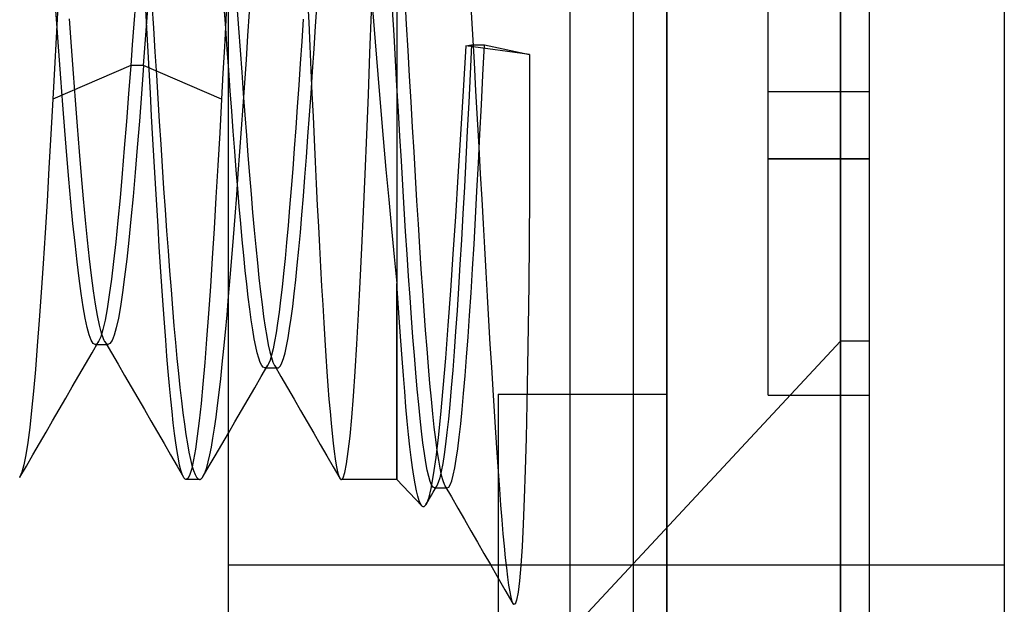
# Model space of a CAD drawing. Header units: millimetres. Extents: x -50 to 1, y 0 to 191.
# Tile 76 of 151: x -2.92 to 0, y 122.38 to 124.11. Entities that reach past the tile are written whole.
import ezdxf

# ---------------------------------------------------------------- set-up
doc = ezdxf.new("R2010")
doc.units = ezdxf.units.MM
doc.layers.add('MAIN-1', color=7, linetype='Continuous')
doc.layers.add('MAIN-2', color=7, linetype='Continuous')

msp = doc.modelspace()

# ---------------------------------------------------------------- linework, layer by layer
at = {"layer": 'MAIN-1'}
for p, q in [((-1, 0), (-1, 187.5)), ((0, 187.5), (0, 0))]:
    msp.add_line(p, q, dxfattribs=at)
at = {"layer": 'MAIN-2'}
for p, q in [((-1, 187.5), (-1, 0)), ((-1, 187.5), (-1, 0)), ((-1.288, 167.05), (-1.288, 23.45)), ((-1.1, 167.05), (-1.1, 23.45)), ((-0.4852, 121.34), (-0.4852, 127.16)), ((-0.4852, 127.16), (-0.4852, 121.34)), ((-0.4, 123.16), (-0.4, 127.16)), ((-2.3, 127.0025), (-2.3, 121.4975)), ((-1.8, 125.7067), (-1.8, 122.75)), ((-0.7, 123.9), (-0.7, 124.6)), ((-2.8083, 124.1009), (-2.8143, 124.1834)), ((-2.5424, 124.1062), (-2.5462, 124.178)), ((-2.3033, 124.1898), (-2.3074, 124.1105)), ((-2.065, 124.1754), (-2.0617, 124.1043)), ((-1.7767, 124.1758), (-1.7723, 124.0984)), ((-2.8051, 124.1513), (-2.808, 124.0959)), ((-2.5754, 124.1618), (-2.58, 124.0996)), ((-2.5414, 124.1056), (-2.5367, 124.1708)), ((-2.5261, 124.1587), (-2.5218, 124.0877)), ((-2.3076, 124.087), (-2.3121, 124.1503)), ((-2.2742, 124.1537), (-2.2695, 124.0877)), ((-2.0412, 124.0932), (-2.0367, 124.1615)), ((-1.8727, 124.1442), (-1.8648, 124.0468)), ((-1.8086, 124.0666), (-1.8129, 124.1422)), ((-1.5811, 124.1508), (-1.5764, 124.0685)), ((-2.7651, 124.033), (-2.7711, 124.1148)), ((-2.2416, 124.0646), (-2.2368, 124.1355)), ((-2.0779, 124.1142), (-2.0823, 124.0479)), ((-1.8801, 124.0127), (-1.8753, 124.1361)), ((-2.808, 124.0959), (-2.8111, 124.0406)), ((-2.8023, 124.0193), (-2.8083, 124.1009)), ((-2.58, 124.0996), (-2.5845, 124.0377)), ((-2.5461, 124.0407), (-2.5414, 124.1056)), ((-2.5386, 124.0351), (-2.5424, 124.1062)), ((-2.5218, 124.0877), (-2.5175, 124.0173)), ((-2.3074, 124.1105), (-2.3116, 124.0318)), ((-2.3032, 124.0245), (-2.3076, 124.087)), ((-2.2695, 124.0877), (-2.2649, 124.0222)), ((-2.0617, 124.1043), (-2.0585, 124.0335)), ((-2.0457, 124.0256), (-2.0412, 124.0932)), ((-1.7723, 124.0984), (-1.7679, 124.0213)), ((-2.2465, 123.9942), (-2.2416, 124.0646)), ((-1.8043, 123.9915), (-1.8086, 124.0666)), ((-1.5764, 124.0685), (-1.5717, 123.9854)), ((-2.8111, 124.0406), (-2.8141, 123.9857)), ((-2.7591, 123.9525), (-2.7651, 124.033)), ((-2.5845, 124.0377), (-2.5891, 123.9765)), ((-2.5509, 123.9765), (-2.5461, 124.0407)), ((-2.5348, 123.9647), (-2.5386, 124.0351)), ((-2.3116, 124.0318), (-2.3157, 123.9539)), ((-2.0823, 124.0479), (-2.0867, 123.9826)), ((-2.0585, 124.0335), (-2.0552, 123.9632)), ((-2.0502, 123.9589), (-2.0457, 124.0256)), ((-1.8648, 124.0468), (-1.8568, 123.9502)), ((-1.596, 124.0346), (-1.6039, 123.9015)), ((-1.596, 124.0346), (-1.5791, 124.0383)), ((-1.407, 124.0092), (-1.596, 124.0346)), ((-1.5791, 124.0383), (-1.5832, 123.9524)), ((-1.5791, 124.0383), (-1.5409, 124.0383)), ((-1.5453, 123.9484), (-1.5409, 124.0383)), ((-1.5409, 124.0383), (-1.407, 124.0092)), ((-2.7963, 123.939), (-2.8023, 124.0193)), ((-2.5175, 124.0173), (-2.5132, 123.9477)), ((-2.2987, 123.9629), (-2.3032, 124.0245)), ((-2.2649, 124.0222), (-2.2602, 123.9573)), ((-1.8849, 123.8906), (-1.8801, 124.0127)), ((-1.7679, 124.0213), (-1.7636, 123.9448)), ((-1.407, 124.0092), (-1.4068, 123.8672)), ((-2.5891, 123.9765), (-2.8201, 123.877)), ((-2.8141, 123.9857), (-2.8171, 123.9311)), ((-2.5891, 123.9765), (-2.5954, 123.8925)), ((-2.5508, 123.9765), (-2.5891, 123.9765)), ((-2.5508, 123.9765), (-2.5572, 123.893)), ((-2.3198, 123.877), (-2.5509, 123.9765)), ((-2.2513, 123.9246), (-2.2465, 123.9942)), ((-2.0867, 123.9826), (-2.0911, 123.9181)), ((-1.8001, 123.9166), (-1.8043, 123.9915)), ((-1.5717, 123.9854), (-1.5669, 123.9016)), ((-2.7903, 123.8604), (-2.7963, 123.939)), ((-2.7531, 123.8735), (-2.7591, 123.9525)), ((-2.531, 123.8951), (-2.5348, 123.9647)), ((-2.5132, 123.9477), (-2.5089, 123.8788)), ((-2.3157, 123.9539), (-2.3198, 123.877)), ((-2.2943, 123.902), (-2.2987, 123.9629)), ((-2.2602, 123.9573), (-2.2556, 123.8934)), ((-2.0552, 123.9632), (-2.052, 123.8937)), ((-2.0547, 123.8932), (-2.0502, 123.9589)), ((-1.8568, 123.9502), (-1.8488, 123.8546)), ((-1.7636, 123.9448), (-1.7592, 123.869)), ((-1.5832, 123.9524), (-1.5874, 123.8672)), ((-1.5496, 123.8599), (-1.5453, 123.9484)), ((-2.8171, 123.9311), (-2.8201, 123.877)), ((-2.2561, 123.856), (-2.2513, 123.9246)), ((-2.0911, 123.9181), (-2.0955, 123.8546)), ((-1.7957, 123.8417), (-1.8001, 123.9166)), ((-2.5954, 123.8925), (-2.6018, 123.8108)), ((-2.5572, 123.893), (-2.5635, 123.812)), ((-2.5272, 123.8264), (-2.531, 123.8951)), ((-2.2899, 123.8415), (-2.2943, 123.902)), ((-2.2556, 123.8934), (-2.2509, 123.8307)), ((-2.0592, 123.829), (-2.0547, 123.8932)), ((-2.052, 123.8937), (-2.0488, 123.8251)), ((-1.8896, 123.7709), (-1.8849, 123.8906)), ((-1.6039, 123.9015), (-1.6116, 123.7724)), ((-1.5669, 123.9016), (-1.5622, 123.8177)), ((-0.7, 123.7), (-0.7, 123.9)), ((-0.7, 123.9), (-0.7, 123.9)), ((-0.7, 123.9), (-0.4, 123.9)), ((-0.7, 123.9), (-0.7, 123.9)), ((-0.4, 123.9), (-0.4, 123.9)), ((-0.4, 123.9), (-0.4, 123.9)), ((-2.8201, 123.877), (-2.8258, 123.7736)), ((-2.7843, 123.7841), (-2.7903, 123.8604)), ((-2.7471, 123.7964), (-2.7531, 123.8735)), ((-2.5089, 123.8788), (-2.5046, 123.8106)), ((-2.3198, 123.877), (-2.3254, 123.7776)), ((-2.2609, 123.7885), (-2.2561, 123.856)), ((-2.0955, 123.8546), (-2.1, 123.7921)), ((-1.8488, 123.8546), (-1.8408, 123.7607)), ((-1.7592, 123.869), (-1.7549, 123.7942)), ((-1.5874, 123.8672), (-1.5917, 123.7828)), ((-1.554, 123.7729), (-1.5496, 123.8599)), ((-1.4068, 123.8672), (-1.407, 123.7275)), ((-2.5234, 123.7588), (-2.5272, 123.8264)), ((-2.2854, 123.7817), (-2.2899, 123.8415)), ((-2.2509, 123.8307), (-2.2463, 123.7695)), ((-2.0638, 123.7662), (-2.0592, 123.829)), ((-2.0488, 123.8251), (-2.0456, 123.7575)), ((-1.7914, 123.7673), (-1.7957, 123.8417)), ((-2.7411, 123.7217), (-2.7471, 123.7964)), ((-2.6018, 123.8108), (-2.6082, 123.732)), ((-2.5635, 123.812), (-2.5698, 123.7339)), ((-2.5046, 123.8106), (-2.5003, 123.7434)), ((-2.1, 123.7921), (-2.1045, 123.7305)), ((-1.7549, 123.7942), (-1.7505, 123.7204)), ((-1.5622, 123.8177), (-1.5575, 123.7353)), ((-2.8258, 123.7736), (-2.8314, 123.6727)), ((-2.7783, 123.7103), (-2.7843, 123.7841)), ((-2.3254, 123.7776), (-2.331, 123.6803)), ((-2.2809, 123.7231), (-2.2854, 123.7817)), ((-2.2656, 123.722), (-2.2609, 123.7885)), ((-2.2463, 123.7695), (-2.2417, 123.7097)), ((-2.0683, 123.7052), (-2.0638, 123.7662)), ((-1.8944, 123.6549), (-1.8896, 123.7709)), ((-1.7871, 123.6941), (-1.7914, 123.7673)), ((-1.6116, 123.7724), (-1.6192, 123.6479)), ((-1.5917, 123.7828), (-1.596, 123.6993)), ((-1.5584, 123.6877), (-1.554, 123.7729)), ((-2.5698, 123.7339), (-2.5761, 123.6592)), ((-2.5197, 123.6922), (-2.5234, 123.7588)), ((-2.5003, 123.7434), (-2.4959, 123.6772)), ((-2.0456, 123.7575), (-2.0424, 123.6911)), ((-1.8408, 123.7607), (-1.8327, 123.6688)), ((-1.5575, 123.7353), (-1.5531, 123.6559)), ((-2.7723, 123.6396), (-2.7783, 123.7103)), ((-2.735, 123.65), (-2.7411, 123.7217)), ((-2.6082, 123.732), (-2.6145, 123.6565)), ((-2.2764, 123.6663), (-2.2809, 123.7231)), ((-2.2704, 123.6566), (-2.2656, 123.722)), ((-2.2417, 123.7097), (-2.2371, 123.6516)), ((-2.1045, 123.7305), (-2.109, 123.6703)), ((-2.0728, 123.6461), (-2.0683, 123.7052)), ((-1.7505, 123.7204), (-1.7462, 123.6476)), ((-1.407, 123.7275), (-1.4075, 123.5908)), ((-2.5159, 123.6268), (-2.5197, 123.6922)), ((-2.4959, 123.6772), (-2.4916, 123.6124)), ((-2.331, 123.6803), (-2.3365, 123.5856)), ((-2.0424, 123.6911), (-2.0392, 123.6259)), ((-1.7828, 123.6225), (-1.7871, 123.6941)), ((-1.596, 123.6993), (-1.6003, 123.6173)), ((-1.5629, 123.6047), (-1.5584, 123.6877)), ((-0.4, 123.7), (-0.7, 123.7)), ((-0.7, 123.7), (-0.4, 123.7)), ((-0.7, 123), (-0.7, 123.7)), ((-2.8314, 123.6727), (-2.8371, 123.5749)), ((-2.729, 123.5819), (-2.735, 123.65)), ((-2.6145, 123.6565), (-2.6209, 123.5848)), ((-2.5761, 123.6592), (-2.5823, 123.5883)), ((-2.272, 123.6117), (-2.2764, 123.6663)), ((-2.2751, 123.5921), (-2.2704, 123.6566)), ((-2.2371, 123.6516), (-2.2325, 123.5952)), ((-2.109, 123.6703), (-2.1136, 123.6118)), ((-2.0773, 123.5891), (-2.0728, 123.6461)), ((-1.8993, 123.5434), (-1.8944, 123.6549)), ((-1.8327, 123.6688), (-1.8246, 123.5795)), ((-1.7462, 123.6476), (-1.7419, 123.5761)), ((-1.6192, 123.6479), (-1.6267, 123.5294)), ((-1.5531, 123.6559), (-1.5488, 123.5804)), ((-2.7663, 123.5723), (-2.7723, 123.6396)), ((-2.5121, 123.5628), (-2.5159, 123.6268)), ((-2.0392, 123.6259), (-2.0361, 123.5621)), ((-1.7785, 123.5527), (-1.7828, 123.6225)), ((-1.6003, 123.6173), (-1.6047, 123.5375)), ((-2.5823, 123.5883), (-2.5886, 123.5217)), ((-2.4916, 123.6124), (-2.4872, 123.549)), ((-2.2799, 123.5288), (-2.2751, 123.5921)), ((-2.2675, 123.5591), (-2.272, 123.6117)), ((-2.2325, 123.5952), (-2.2278, 123.541)), ((-2.1136, 123.6118), (-2.1182, 123.5559)), ((-2.0818, 123.5344), (-2.0773, 123.5891)), ((-1.5673, 123.5245), (-1.5629, 123.6047)), ((-1.4075, 123.5908), (-1.4084, 123.4575)), ((-2.8371, 123.5749), (-2.8428, 123.4806)), ((-2.7603, 123.5089), (-2.7663, 123.5723)), ((-2.723, 123.5182), (-2.729, 123.5819)), ((-2.6209, 123.5848), (-2.6272, 123.5172)), ((-2.5083, 123.5002), (-2.5121, 123.5628)), ((-2.3365, 123.5856), (-2.3421, 123.4939)), ((-2.2631, 123.5084), (-2.2675, 123.5591)), ((-2.0361, 123.5621), (-2.0329, 123.4998)), ((-1.8246, 123.5795), (-1.8164, 123.4931)), ((-1.7419, 123.5761), (-1.7375, 123.5062)), ((-1.5488, 123.5804), (-1.5448, 123.5076)), ((-2.4872, 123.549), (-2.4828, 123.4872)), ((-2.2847, 123.4669), (-2.2799, 123.5288)), ((-2.2278, 123.541), (-2.2232, 123.4889)), ((-2.1182, 123.5559), (-2.1227, 123.5027)), ((-2.0864, 123.482), (-2.0818, 123.5344)), ((-1.9041, 123.4367), (-1.8993, 123.5434)), ((-1.7743, 123.4844), (-1.7785, 123.5527)), ((-1.6267, 123.5294), (-1.634, 123.4176)), ((-1.6047, 123.5375), (-1.6091, 123.4605)), ((-2.7543, 123.4497), (-2.7603, 123.5089)), ((-2.7171, 123.4589), (-2.723, 123.5182)), ((-2.6272, 123.5172), (-2.6336, 123.4543)), ((-2.5886, 123.5217), (-2.5948, 123.4595)), ((-2.5046, 123.4391), (-2.5083, 123.5002)), ((-2.2586, 123.4598), (-2.2631, 123.5084)), ((-2.1227, 123.5027), (-2.1272, 123.4525)), ((-2.0329, 123.4998), (-2.0298, 123.439)), ((-1.7375, 123.5062), (-1.7332, 123.4382)), ((-1.5717, 123.4475), (-1.5673, 123.5245)), ((-1.5448, 123.5076), (-1.5408, 123.4361)), ((-2.8428, 123.4806), (-2.8485, 123.3901)), ((-2.4828, 123.4872), (-2.4785, 123.427)), ((-2.3421, 123.4939), (-2.3476, 123.4056)), ((-2.2232, 123.4889), (-2.2186, 123.4392)), ((-2.0909, 123.4323), (-2.0864, 123.482)), ((-1.8164, 123.4931), (-1.8082, 123.41)), ((-1.77, 123.4176), (-1.7743, 123.4844)), ((-2.7483, 123.3952), (-2.7543, 123.4497)), ((-2.7111, 123.4042), (-2.7171, 123.4589)), ((-2.6336, 123.4543), (-2.6399, 123.3963)), ((-2.5948, 123.4595), (-2.601, 123.4024)), ((-2.2895, 123.4066), (-2.2847, 123.4669)), ((-2.2542, 123.4133), (-2.2586, 123.4598)), ((-2.1272, 123.4525), (-2.1316, 123.4052)), ((-1.6091, 123.4605), (-1.6134, 123.3867)), ((-1.5761, 123.3738), (-1.5717, 123.4475)), ((-1.4084, 123.4575), (-1.4095, 123.3279)), ((-2.5007, 123.3798), (-2.5046, 123.4391)), ((-2.4785, 123.427), (-2.4741, 123.3687)), ((-2.2497, 123.3694), (-2.2542, 123.4133)), ((-2.2186, 123.4392), (-2.2139, 123.3921)), ((-2.0955, 123.3853), (-2.0909, 123.4323)), ((-2.0298, 123.439), (-2.0266, 123.3799)), ((-1.909, 123.3351), (-1.9041, 123.4367)), ((-1.7656, 123.3525), (-1.77, 123.4176)), ((-1.7332, 123.4382), (-1.7289, 123.3727)), ((-1.634, 123.4176), (-1.6414, 123.3104)), ((-1.5408, 123.4361), (-1.5367, 123.3644)), ((-2.8485, 123.3901), (-2.8544, 123.3037)), ((-2.7423, 123.3456), (-2.7483, 123.3952)), ((-2.7052, 123.3543), (-2.7111, 123.4042)), ((-2.6399, 123.3963), (-2.6462, 123.3436)), ((-2.601, 123.4024), (-2.6072, 123.3503)), ((-2.3476, 123.4056), (-2.3531, 123.3213)), ((-2.2943, 123.3482), (-2.2895, 123.4066)), ((-2.2139, 123.3921), (-2.2093, 123.3478)), ((-2.1316, 123.4052), (-2.1361, 123.3608)), ((-2.1, 123.3412), (-2.0955, 123.3853)), ((-1.8082, 123.41), (-1.8, 123.3305)), ((-1.6134, 123.3867), (-1.6177, 123.3166)), ((-2.6993, 123.3094), (-2.7052, 123.3543)), ((-2.4969, 123.3223), (-2.5007, 123.3798)), ((-2.4741, 123.3687), (-2.4697, 123.3123)), ((-2.2453, 123.3283), (-2.2497, 123.3694)), ((-2.1361, 123.3608), (-2.1405, 123.3194)), ((-2.0266, 123.3799), (-2.0234, 123.3227)), ((-1.7289, 123.3727), (-1.7246, 123.3101)), ((-1.5805, 123.3034), (-1.5761, 123.3738)), ((-1.5367, 123.3644), (-1.5326, 123.2927)), ((-2.7363, 123.3012), (-2.7423, 123.3456)), ((-2.6462, 123.3436), (-2.6526, 123.2968)), ((-2.6072, 123.3503), (-2.6134, 123.3036)), ((-2.2991, 123.2919), (-2.2943, 123.3482)), ((-2.2409, 123.2902), (-2.2453, 123.3283)), ((-2.2093, 123.3478), (-2.2046, 123.3063)), ((-2.1045, 123.3003), (-2.1, 123.3412)), ((-1.914, 123.2394), (-1.909, 123.3351)), ((-1.8, 122.75), (-1.8, 123.3305)), ((-1.7963, 123.272), (-1.8, 123.3305)), ((-1.7613, 123.2895), (-1.7656, 123.3525)), ((-1.4095, 123.3279), (-1.411, 123.2034)), ((-2.8544, 123.3037), (-2.8602, 123.2221)), ((-2.7303, 123.262), (-2.7363, 123.3012)), ((-2.6934, 123.2698), (-2.6993, 123.3094)), ((-2.6526, 123.2968), (-2.6589, 123.2561)), ((-2.6134, 123.3036), (-2.6196, 123.2626)), ((-2.4931, 123.2668), (-2.4969, 123.3223)), ((-2.4697, 123.3123), (-2.4653, 123.2579)), ((-2.3531, 123.3213), (-2.3587, 123.2414)), ((-2.2046, 123.3063), (-2.2, 123.2681)), ((-2.1405, 123.3194), (-2.1449, 123.2811)), ((-2.1091, 123.2626), (-2.1045, 123.3003)), ((-2.0234, 123.3227), (-2.0202, 123.2675)), ((-1.7246, 123.3101), (-1.7204, 123.25)), ((-1.6414, 123.3104), (-1.6489, 123.2066)), ((-1.6177, 123.3166), (-1.622, 123.2504)), ((-1.5848, 123.2362), (-1.5805, 123.3034)), ((-2.6875, 123.2357), (-2.6934, 123.2698)), ((-2.4893, 123.2137), (-2.4931, 123.2668)), ((-2.3038, 123.238), (-2.2991, 123.2919)), ((-2.2364, 123.2551), (-2.2409, 123.2902)), ((-2.2, 123.2681), (-2.1954, 123.2332)), ((-2.1449, 123.2811), (-2.1494, 123.2457)), ((-2.0202, 123.2675), (-2.0171, 123.2144)), ((-1.7925, 123.2154), (-1.7963, 123.272)), ((-1.757, 123.2291), (-1.7613, 123.2895)), ((-1.5326, 123.2927), (-1.5285, 123.2215)), ((-2.7243, 123.2284), (-2.7303, 123.262)), ((-2.6589, 123.2561), (-2.6652, 123.2219)), ((-2.6196, 123.2626), (-2.6258, 123.2278)), ((-2.4653, 123.2579), (-2.4609, 123.2057)), ((-2.3587, 123.2414), (-2.3643, 123.1662)), ((-2.3085, 123.1865), (-2.3038, 123.238)), ((-2.232, 123.2228), (-2.2364, 123.2551)), ((-2.1494, 123.2457), (-2.1538, 123.2135)), ((-2.1136, 123.2281), (-2.1091, 123.2626)), ((-1.919, 123.1505), (-1.914, 123.2394)), ((-1.7204, 123.25), (-1.7162, 123.1924)), ((-1.622, 123.2504), (-1.6262, 123.1881)), ((-2.8602, 123.2221), (-2.866, 123.1459)), ((-2.7183, 123.2005), (-2.7243, 123.2284)), ((-2.6816, 123.207), (-2.6875, 123.2357)), ((-2.6652, 123.2219), (-2.6716, 123.1942)), ((-2.6258, 123.2278), (-2.6321, 123.1993)), ((-2.4855, 123.1631), (-2.4893, 123.2137)), ((-2.2275, 123.1934), (-2.232, 123.2228)), ((-2.1954, 123.2332), (-2.1907, 123.2017)), ((-2.1538, 123.2135), (-2.1583, 123.1846)), ((-2.1182, 123.197), (-2.1136, 123.2281)), ((-2.0171, 123.2144), (-2.0139, 123.1636)), ((-1.7887, 123.1608), (-1.7925, 123.2154)), ((-1.7527, 123.1716), (-1.757, 123.2291)), ((-1.5892, 123.1724), (-1.5848, 123.2362)), ((-1.5285, 123.2215), (-1.5244, 123.1513)), ((-2.7123, 123.1786), (-2.7183, 123.2005)), ((-2.7063, 123.1628), (-2.7123, 123.1786)), ((-2.6757, 123.184), (-2.6816, 123.207)), ((-2.6716, 123.1942), (-2.6779, 123.1731)), ((-2.6699, 123.1668), (-2.6757, 123.184)), ((-2.6321, 123.1993), (-2.6383, 123.1772)), ((-2.4609, 123.2057), (-2.4565, 123.1559)), ((-2.3132, 123.1377), (-2.3085, 123.1865)), ((-2.2231, 123.1672), (-2.2275, 123.1934)), ((-2.1907, 123.2017), (-2.1861, 123.1738)), ((-2.1583, 123.1846), (-2.1628, 123.1591)), ((-2.1228, 123.1694), (-2.1182, 123.197)), ((-1.7162, 123.1924), (-1.7119, 123.1371)), ((-1.6489, 123.2066), (-1.6564, 123.109)), ((-1.6262, 123.1881), (-1.6305, 123.1294)), ((-1.411, 123.2034), (-1.4128, 123.0854)), ((-2.7003, 123.1533), (-2.7063, 123.1628)), ((-2.7038, 123.1252), (-2.6843, 123.1587)), ((-2.6943, 123.1502), (-2.7003, 123.1533)), ((-2.6926, 123.1504), (-2.6943, 123.1502)), ((-2.6942, 123.1502), (-2.691, 123.1502)), ((-2.6909, 123.1512), (-2.6926, 123.1504)), ((-2.691, 123.1502), (-2.6879, 123.1502)), ((-2.6893, 123.1524), (-2.6909, 123.1512)), ((-2.6876, 123.1541), (-2.6893, 123.1524)), ((-2.6879, 123.1502), (-2.6847, 123.1502)), ((-2.6859, 123.1562), (-2.6876, 123.1541)), ((-2.6843, 123.1588), (-2.6859, 123.1562)), ((-2.6847, 123.1502), (-2.6815, 123.1502)), ((-2.6779, 123.1731), (-2.6843, 123.1588)), ((-2.6815, 123.1502), (-2.6783, 123.1502)), ((-2.6783, 123.1502), (-2.6751, 123.1502)), ((-2.6751, 123.1502), (-2.6719, 123.1502)), ((-2.6719, 123.1502), (-2.6687, 123.1502)), ((-2.6677, 123.162), (-2.6699, 123.1668)), ((-2.6687, 123.1502), (-2.6656, 123.1502)), ((-2.6656, 123.158), (-2.6677, 123.162)), ((-2.6659, 123.1586), (-2.6463, 123.125)), ((-2.6634, 123.1549), (-2.6656, 123.158)), ((-2.6656, 123.1502), (-2.6624, 123.1502)), ((-2.6613, 123.1525), (-2.6634, 123.1549)), ((-2.6624, 123.1502), (-2.6592, 123.1502)), ((-2.6591, 123.151), (-2.6613, 123.1525)), ((-2.6592, 123.1502), (-2.6561, 123.1502)), ((-2.6569, 123.1503), (-2.6591, 123.151)), ((-2.6507, 123.1526), (-2.6569, 123.1503)), ((-2.6445, 123.1617), (-2.6507, 123.1526)), ((-2.6383, 123.1772), (-2.6445, 123.1617)), ((-2.4817, 123.1151), (-2.4855, 123.1631)), ((-2.4565, 123.1559), (-2.452, 123.1086)), ((-2.3643, 123.1662), (-2.3698, 123.0965)), ((-2.2186, 123.1443), (-2.2231, 123.1672)), ((-2.1861, 123.1738), (-2.1815, 123.1493)), ((-2.1628, 123.1591), (-2.1672, 123.1372)), ((-2.1273, 123.1454), (-2.1228, 123.1694)), ((-2.0139, 123.1636), (-2.0108, 123.1153)), ((-1.924, 123.0696), (-1.919, 123.1505)), ((-1.7849, 123.1083), (-1.7887, 123.1608)), ((-0.4852, 123.16), (-1.7687, 121.7836)), ((-1.7484, 123.1171), (-1.7527, 123.1716)), ((-1.5936, 123.1125), (-1.5892, 123.1724)), ((-1.5244, 123.1513), (-1.5203, 123.0828)), ((-0.4852, 117.34), (-0.4852, 123.16)), ((-0.4852, 123.16), (-0.4852, 117.34)), ((-0.4, 123.16), (-0.4852, 123.16)), ((-0.4, 117.34), (-0.4, 123.16)), ((-2.866, 123.1459), (-2.8717, 123.0757)), ((-2.7233, 123.0916), (-2.7038, 123.1252)), ((-2.6463, 123.125), (-2.6268, 123.0914)), ((-2.3179, 123.0915), (-2.3132, 123.1377)), ((-2.2142, 123.1249), (-2.2186, 123.1443)), ((-2.2098, 123.109), (-2.2142, 123.1249)), ((-2.1815, 123.1493), (-2.1769, 123.1284)), ((-2.1769, 123.1284), (-2.1723, 123.1112)), ((-2.1672, 123.1372), (-2.1716, 123.1188)), ((-2.1365, 123.1086), (-2.1319, 123.1251)), ((-2.1319, 123.1251), (-2.1273, 123.1454)), ((-1.7119, 123.1371), (-1.7076, 123.0844)), ((-1.6305, 123.1294), (-1.6348, 123.0738)), ((-2.7428, 123.058), (-2.7233, 123.0916)), ((-2.6268, 123.0914), (-2.6073, 123.0578)), ((-2.4779, 123.0699), (-2.4817, 123.1151)), ((-2.452, 123.1086), (-2.4476, 123.064)), ((-2.3698, 123.0965), (-2.3753, 123.0327)), ((-2.3225, 123.0481), (-2.3179, 123.0915)), ((-2.2054, 123.0966), (-2.2098, 123.109)), ((-2.2009, 123.0877), (-2.2054, 123.0966)), ((-2.1805, 123.0927), (-2.185, 123.0851)), ((-2.1761, 123.104), (-2.1805, 123.0927)), ((-2.1716, 123.1188), (-2.1761, 123.104)), ((-2.1723, 123.1112), (-2.1677, 123.0977)), ((-2.1677, 123.0977), (-2.1631, 123.0881)), ((-2.1456, 123.0869), (-2.141, 123.0958)), ((-2.141, 123.0958), (-2.1365, 123.1086)), ((-2.0108, 123.1153), (-2.0077, 123.0698)), ((-1.7811, 123.0581), (-1.7849, 123.1083)), ((-1.7442, 123.0658), (-1.7484, 123.1171)), ((-1.6564, 123.109), (-1.6638, 123.021)), ((-1.598, 123.0566), (-1.5936, 123.1125)), ((-2.8717, 123.0757), (-2.8773, 123.0119)), ((-2.4742, 123.0275), (-2.4779, 123.0699)), ((-2.4476, 123.064), (-2.4432, 123.0223)), ((-2.2022, 123.055), (-2.1827, 123.0885)), ((-2.1965, 123.0823), (-2.2009, 123.0877)), ((-2.1921, 123.0805), (-2.1965, 123.0823)), ((-2.1909, 123.0806), (-2.1921, 123.0805)), ((-2.1921, 123.0805), (-2.1539, 123.0805)), ((-2.1897, 123.081), (-2.1909, 123.0806)), ((-2.1885, 123.0816), (-2.1897, 123.081)), ((-2.1874, 123.0825), (-2.1885, 123.0816)), ((-2.1862, 123.0837), (-2.1874, 123.0825)), ((-2.185, 123.0851), (-2.1862, 123.0837)), ((-2.1634, 123.0887), (-2.144, 123.0551)), ((-2.1631, 123.0881), (-2.1586, 123.0824)), ((-2.1586, 123.0824), (-2.154, 123.0805)), ((-2.154, 123.0805), (-2.1533, 123.0805)), ((-2.1533, 123.0805), (-2.1527, 123.0806)), ((-2.1527, 123.0806), (-2.1521, 123.0808)), ((-2.1521, 123.0808), (-2.1515, 123.081)), ((-2.1515, 123.081), (-2.1508, 123.0814)), ((-2.1508, 123.0814), (-2.1502, 123.0818)), ((-2.1502, 123.0818), (-2.1456, 123.0869)), ((-2.0077, 123.0698), (-2.0046, 123.0274)), ((-1.929, 122.9973), (-1.924, 123.0696)), ((-1.7399, 123.0176), (-1.7442, 123.0658)), ((-1.7076, 123.0844), (-1.7033, 123.0345)), ((-1.6348, 123.0738), (-1.6391, 123.0213)), ((-1.5203, 123.0828), (-1.5162, 123.016)), ((-1.4128, 123.0854), (-1.4149, 122.9748)), ((-2.7623, 123.0245), (-2.7428, 123.058)), ((-2.6073, 123.0578), (-2.5878, 123.0242)), ((-2.3271, 123.0073), (-2.3225, 123.0481)), ((-2.2218, 123.0215), (-2.2022, 123.055)), ((-2.144, 123.0551), (-2.1246, 123.0216)), ((-1.7772, 123.0103), (-1.7811, 123.0581)), ((-1.7033, 123.0345), (-1.699, 122.9878)), ((-1.6024, 123.005), (-1.598, 123.0566)), ((-2.8773, 123.0119), (-2.8829, 122.9547)), ((-2.7818, 122.9909), (-2.7623, 123.0245)), ((-2.5878, 123.0242), (-2.5683, 122.9907)), ((-2.4705, 122.988), (-2.4742, 123.0275)), ((-2.4432, 123.0223), (-2.4388, 122.9835)), ((-2.3753, 123.0327), (-2.3808, 122.9751)), ((-2.3318, 122.9694), (-2.3271, 123.0073)), ((-2.2413, 122.988), (-2.2218, 123.0215)), ((-2.1246, 123.0216), (-2.1051, 122.988)), ((-2.0046, 123.0274), (-2.0015, 122.9878)), ((-1.7734, 122.965), (-1.7772, 123.0103)), ((-1.7357, 122.9726), (-1.7399, 123.0176)), ((-1.6638, 123.021), (-1.671, 122.943)), ((-1.6391, 123.0213), (-1.6435, 122.9726)), ((-1.6068, 122.9576), (-1.6024, 123.005)), ((-1.5162, 123.016), (-1.5121, 122.9512)), ((-2.8013, 122.9574), (-2.7818, 122.9909)), ((-2.5683, 122.9907), (-2.5488, 122.9571)), ((-2.4667, 122.9514), (-2.4705, 122.988)), ((-2.4388, 122.9835), (-2.4345, 122.9474)), ((-2.3808, 122.9751), (-2.3863, 122.9238)), ((-2.2608, 122.9545), (-2.2413, 122.988)), ((-2.1051, 122.988), (-2.0857, 122.9545)), ((-2.0015, 122.9878), (-1.9984, 122.9511)), ((-1.934, 122.9337), (-1.929, 122.9973)), ((-1.699, 122.9878), (-1.6947, 122.9445)), ((-1.5, 123.0025), (-1, 123.0025)), ((-1.5, 123.0025), (-1.5, 117.4975)), ((-1.4149, 122.9748), (-1.4173, 122.8724)), ((-0.7, 123), (-0.7, 123)), ((-0.7, 123), (-0.4, 123)), ((-0.4, 123), (-0.4, 123)), ((-2.8829, 122.9547), (-2.8886, 122.9039)), ((-2.8208, 122.9239), (-2.8013, 122.9574)), ((-2.5488, 122.9571), (-2.5293, 122.9236)), ((-2.463, 122.9175), (-2.4667, 122.9514)), ((-2.4345, 122.9474), (-2.43, 122.9141)), ((-2.3364, 122.9342), (-2.3318, 122.9694)), ((-2.2803, 122.921), (-2.2608, 122.9545)), ((-2.0857, 122.9545), (-2.0663, 122.921)), ((-1.9984, 122.9511), (-1.9954, 122.9173)), ((-1.7695, 122.9225), (-1.7734, 122.965)), ((-1.7314, 122.931), (-1.7357, 122.9726)), ((-1.6435, 122.9726), (-1.6478, 122.9284)), ((-1.6111, 122.9144), (-1.6068, 122.9576)), ((-1.5121, 122.9512), (-1.5081, 122.8888)), ((-2.8402, 122.8903), (-2.8208, 122.9239)), ((-2.5293, 122.9236), (-2.5098, 122.89)), ((-2.4592, 122.8864), (-2.463, 122.9175)), ((-2.3863, 122.9238), (-2.3918, 122.8787)), ((-2.341, 122.9019), (-2.3364, 122.9342)), ((-2.2998, 122.8875), (-2.2803, 122.921)), ((-2.0663, 122.921), (-2.0468, 122.8875)), ((-1.9954, 122.9173), (-1.9923, 122.8861)), ((-1.939, 122.8785), (-1.934, 122.9337)), ((-1.7656, 122.8831), (-1.7695, 122.9225)), ((-1.7271, 122.8928), (-1.7314, 122.931)), ((-1.6947, 122.9445), (-1.6904, 122.9046)), ((-1.671, 122.943), (-1.6781, 122.8747)), ((-1.6478, 122.9284), (-1.652, 122.8891)), ((-2.8886, 122.9039), (-2.8943, 122.86)), ((-2.8597, 122.8568), (-2.8402, 122.8903)), ((-2.5098, 122.89), (-2.4905, 122.8566)), ((-2.43, 122.9141), (-2.4256, 122.8834)), ((-2.3456, 122.8725), (-2.341, 122.9019)), ((-2.3192, 122.854), (-2.2998, 122.8875)), ((-2.0468, 122.8875), (-2.0274, 122.854)), ((-1.7229, 122.8582), (-1.7271, 122.8928)), ((-1.6904, 122.9046), (-1.6861, 122.8684)), ((-1.652, 122.8891), (-1.6561, 122.8546)), ((-1.6155, 122.8754), (-1.6111, 122.9144)), ((-1.5081, 122.8888), (-1.5041, 122.8293)), ((-2.8943, 122.86), (-2.9001, 122.8231)), ((-2.4554, 122.8582), (-2.4592, 122.8864)), ((-2.4516, 122.8332), (-2.4554, 122.8582)), ((-2.4256, 122.8834), (-2.4211, 122.8557)), ((-2.3918, 122.8787), (-2.3973, 122.84)), ((-2.3502, 122.846), (-2.3456, 122.8725)), ((-1.9923, 122.8861), (-1.9892, 122.858)), ((-1.9892, 122.858), (-1.9862, 122.8329)), ((-1.9442, 122.8327), (-1.939, 122.8785)), ((-1.7617, 122.8471), (-1.7656, 122.8831)), ((-1.7186, 122.8274), (-1.7229, 122.8582)), ((-1.6861, 122.8684), (-1.6818, 122.836)), ((-1.6781, 122.8747), (-1.6853, 122.8153)), ((-1.6199, 122.8406), (-1.6155, 122.8754)), ((-1.4173, 122.8724), (-1.4199, 122.7787)), ((-2.8791, 122.8233), (-2.8597, 122.8568)), ((-2.4905, 122.8566), (-2.4711, 122.8232)), ((-2.4478, 122.8114), (-2.4516, 122.8332)), ((-2.4211, 122.8557), (-2.4166, 122.831)), ((-2.4166, 122.831), (-2.4121, 122.8096)), ((-2.3973, 122.84), (-2.4028, 122.8079)), ((-2.3548, 122.8227), (-2.3502, 122.846)), ((-2.3387, 122.8205), (-2.3192, 122.854)), ((-2.0274, 122.854), (-2.008, 122.8205)), ((-1.9862, 122.8329), (-1.9831, 122.811)), ((-1.9493, 122.7966), (-1.9442, 122.8327)), ((-1.7579, 122.8147), (-1.7617, 122.8471)), ((-1.6818, 122.836), (-1.6774, 122.8076)), ((-1.6561, 122.8546), (-1.6603, 122.8241)), ((-1.6243, 122.8101), (-1.6199, 122.8406)), ((-1.5041, 122.8293), (-1.5002, 122.7734)), ((-2.9001, 122.8231), (-2.9059, 122.7937)), ((-2.8985, 122.7898), (-2.8791, 122.8233)), ((-2.4711, 122.8232), (-2.4517, 122.7898)), ((-2.4441, 122.7928), (-2.4478, 122.8114)), ((-2.4121, 122.8096), (-2.4076, 122.7915)), ((-2.4028, 122.8079), (-2.4084, 122.7827)), ((-2.364, 122.7855), (-2.3594, 122.8025)), ((-2.3594, 122.8025), (-2.3548, 122.8227)), ((-2.3565, 122.79), (-2.3387, 122.8205)), ((-2.008, 122.8205), (-1.9888, 122.7873)), ((-1.9831, 122.811), (-1.9801, 122.7924)), ((-1.7541, 122.7856), (-1.7579, 122.8147)), ((-1.7144, 122.8005), (-1.7186, 122.8274)), ((-1.7102, 122.7777), (-1.7144, 122.8005)), ((-1.6853, 122.8153), (-1.6925, 122.7641)), ((-1.6774, 122.8076), (-1.6731, 122.7833)), ((-1.6603, 122.8241), (-1.6645, 122.7972)), ((-1.6287, 122.784), (-1.6243, 122.8101)), ((-2.918, 122.7564), (-2.8985, 122.7898)), ((-2.9117, 122.7718), (-2.9174, 122.7574)), ((-2.9059, 122.7937), (-2.9117, 122.7718)), ((-2.4517, 122.7898), (-2.4323, 122.7564)), ((-2.4403, 122.7776), (-2.4441, 122.7928)), ((-2.4365, 122.7657), (-2.4403, 122.7776)), ((-2.4084, 122.7827), (-2.4139, 122.7646)), ((-2.4076, 122.7915), (-2.4031, 122.7766)), ((-2.4031, 122.7766), (-2.3986, 122.765)), ((-2.3742, 122.7594), (-2.3565, 122.79)), ((-2.3731, 122.7614), (-2.3685, 122.7718)), ((-2.3685, 122.7718), (-2.364, 122.7855)), ((-1.9888, 122.7873), (-1.9696, 122.7541)), ((-1.9801, 122.7924), (-1.977, 122.7772)), ((-1.977, 122.7772), (-1.974, 122.7653)), ((-1.9597, 122.7552), (-1.9546, 122.7708)), ((-1.9546, 122.7708), (-1.9493, 122.7966)), ((-1.7503, 122.7596), (-1.7541, 122.7856)), ((-1.706, 122.7589), (-1.7102, 122.7777)), ((-1.6689, 122.774), (-1.6732, 122.755)), ((-1.6731, 122.7833), (-1.6689, 122.7632)), ((-1.6645, 122.7972), (-1.6689, 122.774)), ((-1.6332, 122.7625), (-1.6287, 122.784)), ((-1.5002, 122.7734), (-1.4965, 122.7216)), ((-1.4199, 122.7787), (-1.4228, 122.6938)), ((-2.9174, 122.7574), (-2.9186, 122.7552)), ((-2.4327, 122.7571), (-2.4365, 122.7657)), ((-2.4314, 122.755), (-2.4327, 122.7571)), ((-2.4301, 122.7532), (-2.4314, 122.755)), ((-2.4288, 122.7518), (-2.4301, 122.7532)), ((-2.4275, 122.7508), (-2.4288, 122.7518)), ((-2.4262, 122.7502), (-2.4275, 122.7508)), ((-2.4249, 122.75), (-2.4262, 122.7502)), ((-2.4193, 122.7537), (-2.4249, 122.75)), ((-2.3851, 122.75), (-2.4249, 122.75)), ((-2.4139, 122.7646), (-2.4193, 122.7537)), ((-2.3986, 122.765), (-2.3941, 122.7567)), ((-2.3941, 122.7567), (-2.3896, 122.7517)), ((-2.3896, 122.7517), (-2.3851, 122.75)), ((-2.3851, 122.75), (-2.3838, 122.7501)), ((-2.3838, 122.7501), (-2.3826, 122.7505)), ((-2.3826, 122.7505), (-2.3814, 122.7511)), ((-2.3814, 122.7511), (-2.3801, 122.752)), ((-2.3801, 122.752), (-2.3789, 122.7531)), ((-2.3789, 122.7531), (-2.3777, 122.7544)), ((-2.3777, 122.7544), (-2.3731, 122.7614)), ((-1.974, 122.7653), (-1.971, 122.7568)), ((-1.971, 122.7568), (-1.968, 122.7517)), ((-1.968, 122.7517), (-1.9674, 122.7512)), ((-1.9674, 122.7512), (-1.9669, 122.7508)), ((-1.9669, 122.7508), (-1.9664, 122.7504)), ((-1.9664, 122.7504), (-1.9659, 122.7502)), ((-1.9659, 122.7502), (-1.9654, 122.7501)), ((-1.9654, 122.7501), (-1.9649, 122.75)), ((-1.9649, 122.75), (-1.9597, 122.7552)), ((-1.8, 122.75), (-1.9649, 122.75)), ((-1.7268, 122.6715), (-1.8, 122.75)), ((-1.7464, 122.7366), (-1.7503, 122.7596)), ((-1.7017, 122.7443), (-1.706, 122.7589)), ((-1.6975, 122.7337), (-1.7017, 122.7443)), ((-1.6925, 122.7641), (-1.6998, 122.7232)), ((-1.6732, 122.755), (-1.6775, 122.7407)), ((-1.6689, 122.7632), (-1.6646, 122.7473)), ((-1.6646, 122.7473), (-1.6603, 122.7357)), ((-1.6421, 122.7343), (-1.6377, 122.746)), ((-1.6377, 122.746), (-1.6332, 122.7625)), ((-1.7425, 122.7167), (-1.7464, 122.7366)), ((-1.7386, 122.7002), (-1.7425, 122.7167)), ((-1.6998, 122.7232), (-1.707, 122.694)), ((-1.6981, 122.7033), (-1.6927, 122.7126)), ((-1.6932, 122.7273), (-1.6975, 122.7337)), ((-1.689, 122.7251), (-1.6932, 122.7273)), ((-1.6927, 122.7126), (-1.6873, 122.7219)), ((-1.6878, 122.7252), (-1.689, 122.7251)), ((-1.689, 122.7251), (-1.6509, 122.7251)), ((-1.6866, 122.7257), (-1.6878, 122.7252)), ((-1.6873, 122.7219), (-1.6819, 122.7311)), ((-1.6854, 122.7265), (-1.6866, 122.7257)), ((-1.6842, 122.7277), (-1.6854, 122.7265)), ((-1.683, 122.7292), (-1.6842, 122.7277)), ((-1.6818, 122.731), (-1.683, 122.7292)), ((-1.6775, 122.7407), (-1.6818, 122.731)), ((-1.6603, 122.7357), (-1.6561, 122.7283)), ((-1.6582, 122.7315), (-1.6389, 122.6981)), ((-1.6561, 122.7283), (-1.6518, 122.7252)), ((-1.6518, 122.7252), (-1.6517, 122.7252)), ((-1.6517, 122.7252), (-1.6515, 122.7252)), ((-1.6515, 122.7252), (-1.6514, 122.7251)), ((-1.6514, 122.7251), (-1.6512, 122.7251)), ((-1.6512, 122.7251), (-1.6511, 122.7251)), ((-1.6511, 122.7251), (-1.6509, 122.7251)), ((-1.6509, 122.7251), (-1.6465, 122.7274)), ((-1.6465, 122.7274), (-1.6421, 122.7343)), ((-1.4965, 122.7216), (-1.4929, 122.6739)), ((-1.7347, 122.6871), (-1.7386, 122.7002)), ((-1.7307, 122.6775), (-1.7347, 122.6871)), ((-1.7143, 122.6756), (-1.7089, 122.6848)), ((-1.707, 122.694), (-1.714, 122.6761)), ((-1.7089, 122.6848), (-1.7035, 122.6941)), ((-1.7035, 122.6941), (-1.6981, 122.7033)), ((-1.6389, 122.6981), (-1.6196, 122.6647)), ((-1.4228, 122.6938), (-1.426, 122.6179)), ((-1.7268, 122.6715), (-1.7307, 122.6775)), ((-1.7247, 122.6697), (-1.7268, 122.6715)), ((-1.7226, 122.669), (-1.7247, 122.6697)), ((-1.7204, 122.6693), (-1.7226, 122.669)), ((-1.7183, 122.6705), (-1.7204, 122.6693)), ((-1.7162, 122.6728), (-1.7183, 122.6705)), ((-1.714, 122.6761), (-1.7162, 122.6728)), ((-1.6196, 122.6647), (-1.6003, 122.6313)), ((-1.4929, 122.6739), (-1.4894, 122.63)), ((-1.6003, 122.6313), (-1.581, 122.5979)), ((-1.4894, 122.63), (-1.4859, 122.5894)), ((-1.581, 122.5979), (-1.5617, 122.5645)), ((-1.426, 122.6179), (-1.4294, 122.5515)), ((-1.4859, 122.5894), (-1.4825, 122.5522)), ((-1.5617, 122.5645), (-1.5425, 122.5311)), ((-1.4825, 122.5522), (-1.4791, 122.5183)), ((-1.4294, 122.5515), (-1.4332, 122.4954)), ((-1.5425, 122.5311), (-1.5232, 122.4977)), ((-1.4791, 122.5183), (-1.4758, 122.4877)), ((-2.3, 122.4975), (0, 122.4975)), ((-1.5232, 122.4977), (-1.5039, 122.4642)), ((-1.4758, 122.4877), (-1.4725, 122.4605)), ((-1.4332, 122.4954), (-1.4371, 122.45)), ((-1.5039, 122.4642), (-1.4802, 122.4233)), ((-1.4725, 122.4605), (-1.4692, 122.437)), ((-1.4371, 122.45), (-1.4413, 122.4156)), ((-1.4802, 122.4233), (-1.4565, 122.3823)), ((-1.4692, 122.437), (-1.466, 122.4173)), ((-1.466, 122.4173), (-1.4628, 122.4015)), ((-1.4628, 122.4015), (-1.4597, 122.3898)), ((-1.4457, 122.3923), (-1.4502, 122.3805)), ((-1.4413, 122.4156), (-1.4457, 122.3923)), ((-1.4597, 122.3898), (-1.4566, 122.3823)), ((-1.4566, 122.3823), (-1.4563, 122.3818)), ((-1.4563, 122.3818), (-1.4561, 122.3814)), ((-1.4561, 122.3814), (-1.4558, 122.3811)), ((-1.4558, 122.3811), (-1.4556, 122.3807)), ((-1.4556, 122.3807), (-1.4553, 122.3804)), ((-1.4553, 122.3804), (-1.455, 122.3801)), ((-1.4502, 122.3805), (-1.455, 122.3801))]:
    msp.add_line(p, q, dxfattribs=at)

doc.saveas('drawing.dxf')
